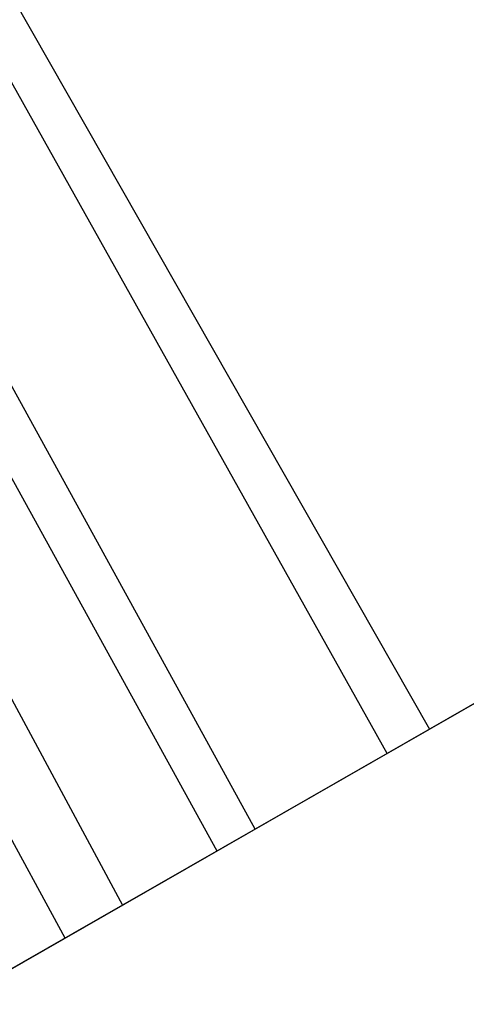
# Model space of a CAD drawing. Header units: millimetres. Extents: x 8926 to 10090, y -5004 to -3986.
# Tile 248 of 256: x 9609.44 to 9618.45, y -4363.31 to -4343.43. Entities that reach past the tile are written whole.
import ezdxf

# ---------------------------------------------------------------- set-up
doc = ezdxf.new("R2010")
doc.units = ezdxf.units.MM
doc.layers.add('1', color=7, linetype='Continuous')

msp = doc.modelspace()

# ---------------------------------------------------------------- linework, layer by layer
at = {"layer": '1', "color": 29, "true_color": 0x4d342b}
for p, q in [((9616.855, -4358.246, 58.554), (9559.572, -4255.934, 59.524)), ((9559.685, -4255.87, 65.528), (9617.707, -4357.758, 64.555)), ((9614.191, -4359.775, 58.993), (9557.685, -4256.999, 59.537)), ((9613.42, -4360.217, 65.232), (9556.836, -4257.479, 65.612)), ((9555.797, -4258.065, 59.552), (9611.514, -4361.31, 59.331)), ((9610.353, -4361.976, 59.449), (9554.251, -4258.939, 59.561)), ((9617.707, -4357.758, 64.555), (9628.072, -4351.812, 62.531)), ((9627.35, -4352.226, 56.504), (9616.855, -4358.246, 58.554)), ((9614.852, -4359.395, 65.035), (9617.707, -4357.758, 64.555)), ((9616.855, -4358.246, 58.554), (9614.19, -4359.775, 58.993)), ((9611.985, -4361.04, 65.402), (9614.852, -4359.395, 65.035)), ((9614.19, -4359.775, 58.993), (9611.514, -4361.31, 59.331)), ((9609.108, -4362.69, 65.657), (9611.985, -4361.04, 65.402)), ((9611.514, -4361.31, 59.331), (9608.022, -4363.312, 59.568))]:
    msp.add_line(p, q, dxfattribs=at)

doc.saveas('drawing.dxf')
